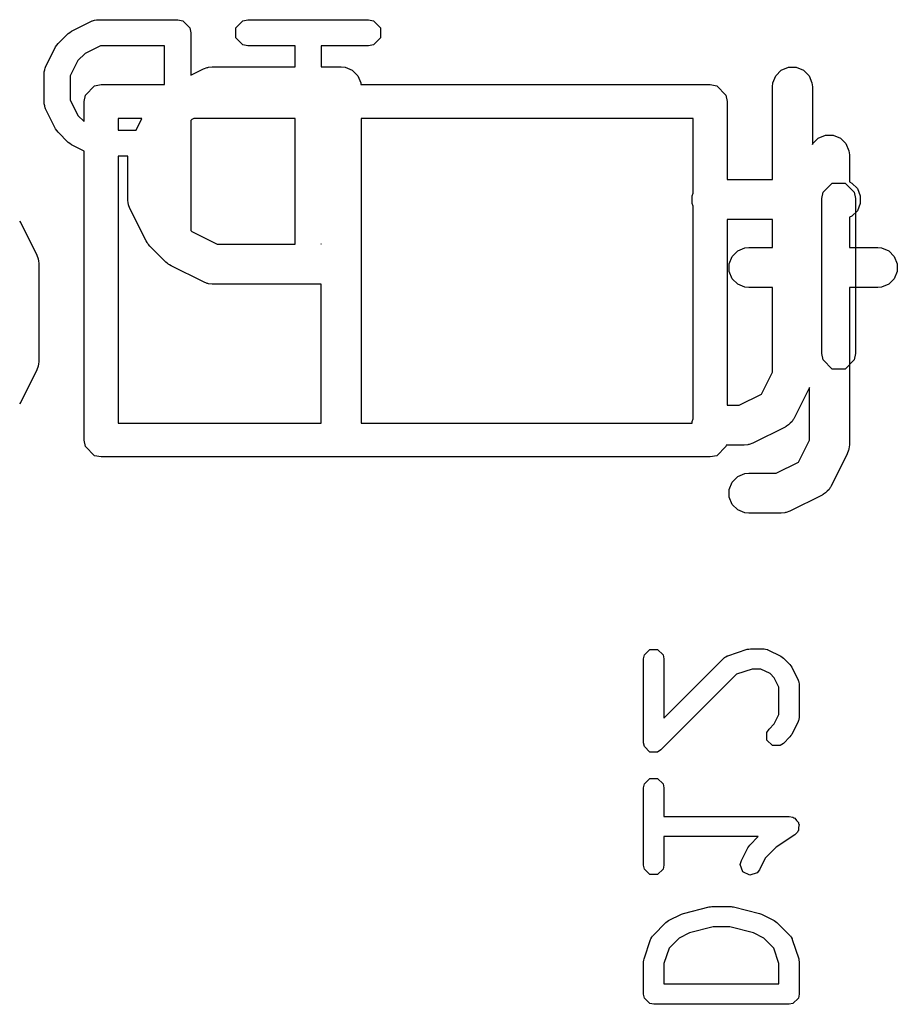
# Model space of a CAD drawing. Extents: x 94.3 to 121.8, y -81.7 to -63.9.
# Tile 9 of 32: x 102 to 105.3, y -76.6 to -72.9. Entities that reach past the tile are written whole.
import ezdxf

# ---------------------------------------------------------------- set-up
doc = ezdxf.new("R2010")
doc.units = 0
doc.layers.add('BLACK', color=7, linetype='CONTINUOUS')

msp = doc.modelspace()

# ---------------------------------------------------------------- linework, layer by layer
at = {"layer": 'BLACK', "linetype": 'CONTINUOUS'}
for p, q in [((102.170821, -72.975819), (102.246174, -72.938142)), ((102.246174, -72.938142), (102.248537, -72.937494)), ((102.248537, -72.937494), (102.24933, -72.936702)), ((102.24933, -72.936702), (102.257012, -72.935173)), ((102.257012, -72.935173), (102.264574, -72.933103)), ((102.264574, -72.933103), (102.265638, -72.933457)), ((102.265638, -72.933457), (102.268041, -72.93298)), ((102.268041, -72.93298), (102.569454, -72.93298)), ((102.569454, -72.93298), (102.588165, -72.936702)), ((102.588165, -72.936702), (102.614627, -72.963164)), ((102.788018, -72.963164), (102.81448, -72.936702)), ((102.81448, -72.936702), (102.833191, -72.93298)), ((102.833191, -72.93298), (103.285311, -72.93298)), ((103.285311, -72.93298), (103.304022, -72.936702)), ((103.304022, -72.936702), (103.330484, -72.963164)), ((102.120437, -73.022655), (102.158114, -72.984978)), ((102.158114, -72.984978), (102.164629, -72.980624)), ((102.164629, -72.980624), (102.170821, -72.975819)), ((102.614627, -72.963164), (102.618349, -72.981875)), ((102.618349, -72.981875), (102.618349, -73.141342)), ((102.788018, -73.000586), (102.788018, -72.963164)), ((103.330484, -72.963164), (103.330484, -73.000586)), ((102.111278, -73.035363), (102.11608, -73.029175)), ((102.11608, -73.029175), (102.120437, -73.022655)), ((102.279583, -73.03077), (102.221651, -73.059736)), ((102.520559, -73.03077), (102.279583, -73.03077)), ((102.520559, -73.1765), (102.520559, -73.03077)), ((102.81448, -73.027048), (102.788018, -73.000586)), ((102.833191, -73.03077), (102.81448, -73.027048)), ((103.010356, -73.03077), (102.833191, -73.03077)), ((103.010356, -73.109726), (103.010356, -73.03077)), ((103.285311, -73.03077), (103.108146, -73.03077)), ((103.108146, -73.03077), (103.108146, -73.109726)), ((103.304022, -73.027048), (103.285311, -73.03077)), ((103.330484, -73.000586), (103.304022, -73.027048)), ((102.073601, -73.110715), (102.111278, -73.035363)), ((102.221651, -73.059736), (102.195195, -73.086192)), ((102.195195, -73.086192), (102.166229, -73.144125)), ((102.068439, -73.132582), (102.068916, -73.130179)), ((102.068439, -73.245612), (102.068439, -73.132582)), ((102.068562, -73.129115), (102.070632, -73.121553)), ((102.068916, -73.130179), (102.068562, -73.129115)), ((102.070632, -73.121553), (102.072161, -73.113871)), ((102.072161, -73.113871), (102.072953, -73.113078)), ((102.072953, -73.113078), (102.073601, -73.110715)), ((102.618349, -73.141342), (102.665745, -73.117644)), ((102.665745, -73.117644), (102.679476, -73.112389)), ((102.679476, -73.112389), (102.682165, -73.112197)), ((102.682165, -73.112197), (102.684654, -73.111167)), ((102.684654, -73.111167), (102.699286, -73.109726)), ((102.699286, -73.109726), (103.010356, -73.109726)), ((103.108146, -73.109726), (103.183096, -73.109726)), ((103.183096, -73.109726), (103.197728, -73.111167)), ((103.197728, -73.111167), (103.224764, -73.122366)), ((103.224764, -73.122366), (103.245456, -73.143058)), ((104.814069, -73.143058), (104.834761, -73.122366)), ((104.834761, -73.122366), (104.861797, -73.111167)), ((104.861797, -73.111167), (104.891061, -73.111167)), ((104.891061, -73.111167), (104.918097, -73.122366)), ((104.918097, -73.122366), (104.938789, -73.143058)), ((102.166229, -73.144125), (102.166229, -73.234068)), ((102.2577, -73.181334), (102.282, -73.1765)), ((102.282, -73.1765), (102.520559, -73.1765)), ((103.245456, -73.143058), (103.256655, -73.170094)), ((103.256655, -73.170094), (103.257286, -73.1765)), ((103.257286, -73.1765), (104.568, -73.1765)), ((104.568, -73.1765), (104.5923, -73.181334)), ((104.801429, -73.184726), (104.80287, -73.170094)), ((104.80287, -73.170094), (104.814069, -73.143058)), ((104.938789, -73.143058), (104.949988, -73.170094)), ((104.949988, -73.170094), (104.951429, -73.184726)), ((102.2185, -73.24), (102.223334, -73.2157)), ((102.223334, -73.2157), (102.2577, -73.181334)), ((104.5923, -73.181334), (104.626666, -73.2157)), ((104.626666, -73.2157), (104.6315, -73.24)), ((104.801429, -73.533059), (104.801429, -73.184726)), ((104.951429, -73.184726), (104.951429, -73.401556)), ((102.068916, -73.248014), (102.068439, -73.245612)), ((102.068562, -73.249079), (102.068916, -73.248014)), ((102.070632, -73.25664), (102.068562, -73.249079)), ((102.166229, -73.234068), (102.195195, -73.292001)), ((102.2185, -73.315306), (102.2185, -73.24)), ((104.6315, -73.24), (104.6315, -73.533059)), ((102.072161, -73.264323), (102.070632, -73.25664)), ((102.072953, -73.265115), (102.072161, -73.264323)), ((102.073601, -73.267479), (102.072953, -73.265115)), ((102.111278, -73.342831), (102.073601, -73.267479)), ((102.195195, -73.292001), (102.2185, -73.315306)), ((102.3455, -73.3035), (102.3455, -73.347424)), ((102.435093, -73.3035), (102.3455, -73.3035)), ((102.413131, -73.347424), (102.435093, -73.3035)), ((102.62276, -73.306841), (102.618349, -73.311251)), ((102.618349, -73.311251), (102.618349, -73.723437)), ((102.629442, -73.3035), (102.62276, -73.306841)), ((103.010356, -73.3035), (102.629442, -73.3035)), ((103.010356, -73.773085), (103.010356, -73.3035)), ((103.258096, -73.3035), (103.258096, -74.4465)), ((104.5045, -73.3035), (103.258096, -73.3035)), ((104.5045, -73.583743), (104.5045, -73.3035)), ((102.11608, -73.349018), (102.111278, -73.342831)), ((102.120437, -73.355539), (102.11608, -73.349018)), ((102.158114, -73.393216), (102.120437, -73.355539)), ((102.3455, -73.347424), (102.413131, -73.347424)), ((102.164629, -73.397569), (102.158114, -73.393216)), ((102.170821, -73.402375), (102.164629, -73.397569)), ((104.951429, -73.401556), (104.952878, -73.398058)), ((104.952878, -73.398058), (104.97357, -73.377366)), ((104.97357, -73.377366), (105.000606, -73.366167)), ((105.000606, -73.366167), (105.02987, -73.366167)), ((105.02987, -73.366167), (105.056906, -73.377366)), ((105.056906, -73.377366), (105.077598, -73.398058)), ((105.077598, -73.398058), (105.088797, -73.425094)), ((102.2185, -73.426214), (102.170821, -73.402375)), ((102.2185, -74.51), (102.2185, -73.426214)), ((105.088797, -73.425094), (105.090238, -73.439726)), ((102.382381, -73.445214), (102.3455, -73.445214)), ((102.3455, -73.445214), (102.3455, -74.4465)), ((102.382381, -73.608059), (102.382381, -73.445214)), ((105.090238, -73.439726), (105.090238, -73.541852)), ((104.6315, -73.533059), (104.801429, -73.533059)), ((104.991478, -73.580148), (105.025844, -73.545782)), ((105.025844, -73.545782), (105.074444, -73.545782)), ((105.074444, -73.545782), (105.10881, -73.580148)), ((105.090238, -73.541852), (105.099525, -73.545699)), ((105.099525, -73.545699), (105.120217, -73.566391)), ((104.500489, -73.593427), (104.5045, -73.583743)), ((104.986644, -73.604448), (104.991478, -73.580148)), ((105.10881, -73.580148), (105.113644, -73.604448)), ((105.120217, -73.566391), (105.131416, -73.593427)), ((102.383822, -73.622691), (102.382381, -73.608059)), ((104.500489, -73.622691), (104.500489, -73.593427)), ((104.986644, -74.185019), (104.986644, -73.604448)), ((105.113644, -73.604448), (105.113644, -74.185019)), ((105.131416, -73.593427), (105.131416, -73.622691)), ((102.384853, -73.62518), (102.383822, -73.622691)), ((102.385044, -73.627868), (102.384853, -73.62518)), ((102.390299, -73.6416), (102.385044, -73.627868)), ((102.450775, -73.762552), (102.390299, -73.6416)), ((104.5045, -73.632374), (104.500489, -73.622691)), ((104.5045, -74.43041), (104.5045, -73.632374)), ((105.120217, -73.649727), (105.099525, -73.670419)), ((105.131416, -73.622691), (105.120217, -73.649727)), ((101.976213, -73.68917), (101.980178, -73.69547)), ((101.980178, -73.69547), (102.040654, -73.816423)), ((104.801429, -73.683059), (104.6315, -73.683059)), ((104.6315, -73.683059), (104.6315, -74.379726)), ((104.801429, -73.788059), (104.801429, -73.683059)), ((105.099525, -73.670419), (105.090238, -73.674265)), ((105.090238, -73.674265), (105.090238, -73.788059)), ((102.618349, -73.723437), (102.622761, -73.727849)), ((102.622761, -73.727849), (102.716991, -73.774964)), ((102.454739, -73.768849), (102.450775, -73.762552)), ((102.455497, -73.770679), (102.454739, -73.768849)), ((102.457187, -73.772738), (102.455497, -73.770679)), ((102.458607, -73.774994), (102.457187, -73.772738)), ((102.460103, -73.776291), (102.458607, -73.774994)), ((102.464824, -73.782044), (102.460103, -73.776291)), ((102.525301, -73.842521), (102.464824, -73.782044)), ((102.716991, -73.774964), (103.01073, -73.774964)), ((103.01073, -73.774964), (103.010356, -73.773085)), ((103.108096, -73.773336), (103.107772, -73.774964)), ((103.107772, -73.774964), (103.108096, -73.774964)), ((103.108096, -73.774964), (103.108096, -73.773336)), ((104.650497, -73.821391), (104.671189, -73.800699)), ((104.671189, -73.800699), (104.698225, -73.7895)), ((104.698225, -73.7895), (104.712857, -73.788059)), ((104.712857, -73.788059), (104.801429, -73.788059)), ((105.090238, -73.788059), (105.196666, -73.788059)), ((105.196666, -73.788059), (105.211298, -73.7895)), ((105.211298, -73.7895), (105.238334, -73.800699)), ((105.238334, -73.800699), (105.259026, -73.821391)), ((102.040654, -73.816423), (102.045909, -73.830155)), ((102.045909, -73.830155), (102.046099, -73.832842)), ((102.046099, -73.832842), (102.047131, -73.835332)), ((102.047131, -73.835332), (102.048572, -73.849964)), ((102.53105, -73.847239), (102.525301, -73.842521)), ((104.639298, -73.848427), (104.650497, -73.821391)), ((105.259026, -73.821391), (105.270225, -73.848427)), ((102.048572, -73.849964), (102.048572, -74.212821)), ((102.53235, -73.848738), (102.53105, -73.847239)), ((102.534609, -73.850159), (102.53235, -73.848738)), ((102.536666, -73.851848), (102.534609, -73.850159)), ((102.538493, -73.852605), (102.536666, -73.851848)), ((102.544793, -73.85657), (102.538493, -73.852605)), ((102.665745, -73.917046), (102.544793, -73.85657)), ((104.639298, -73.877691), (104.639298, -73.848427)), ((104.650497, -73.904727), (104.639298, -73.877691)), ((105.270225, -73.877691), (105.259026, -73.904727)), ((105.270225, -73.848427), (105.270225, -73.877691)), ((102.679476, -73.922301), (102.665745, -73.917046)), ((104.671189, -73.925419), (104.650497, -73.904727)), ((105.259026, -73.904727), (105.238334, -73.925419)), ((102.682165, -73.922492), (102.679476, -73.922301)), ((102.684654, -73.923523), (102.682165, -73.922492)), ((102.699286, -73.924964), (102.684654, -73.923523)), ((103.108096, -73.924964), (102.699286, -73.924964)), ((103.108096, -74.4465), (103.108096, -73.924964)), ((104.698225, -73.936618), (104.671189, -73.925419)), ((104.712857, -73.938059), (104.698225, -73.936618)), ((104.801429, -73.938059), (104.712857, -73.938059)), ((104.801429, -74.255591), (104.801429, -73.938059)), ((105.196666, -73.938059), (105.090238, -73.938059)), ((105.090238, -73.938059), (105.090238, -74.528297)), ((105.211298, -73.936618), (105.196666, -73.938059)), ((105.238334, -73.925419), (105.211298, -73.936618)), ((102.048572, -74.212821), (102.047131, -74.227453)), ((104.991478, -74.209319), (104.986644, -74.185019)), ((105.025844, -74.243685), (104.991478, -74.209319)), ((105.10881, -74.209319), (105.074444, -74.243685)), ((105.113644, -74.185019), (105.10881, -74.209319)), ((102.040654, -74.246362), (101.980178, -74.367314)), ((102.045909, -74.232631), (102.040654, -74.246362)), ((102.0461, -74.229941), (102.045909, -74.232631)), ((102.047131, -74.227453), (102.0461, -74.229941)), ((105.074444, -74.243685), (105.025844, -74.243685)), ((104.76005, -74.338348), (104.801429, -74.255591)), ((104.940238, -74.313383), (104.883034, -74.427791)), ((104.940238, -74.510591), (104.940238, -74.313383)), ((104.677295, -74.379726), (104.76005, -74.338348)), ((101.980178, -74.367314), (101.976213, -74.373613)), ((104.6315, -74.379726), (104.677295, -74.379726)), ((104.500489, -74.440094), (104.5045, -74.43041)), ((104.879862, -74.432829), (104.875201, -74.440234)), ((104.881109, -74.431392), (104.879862, -74.432829)), ((104.881493, -74.430237), (104.881109, -74.431392)), ((104.883034, -74.427791), (104.881493, -74.430237)), ((102.3455, -74.4465), (103.108096, -74.4465)), ((103.258096, -74.4465), (104.500489, -74.4465)), ((104.500489, -74.4465), (104.500489, -74.440094)), ((104.849493, -74.461332), (104.728541, -74.521808)), ((104.851939, -74.459791), (104.849493, -74.461332)), ((104.853094, -74.459407), (104.851939, -74.459791)), ((104.854531, -74.45816), (104.853094, -74.459407)), ((104.861935, -74.4535), (104.854531, -74.45816)), ((104.868096, -74.446395), (104.861935, -74.4535)), ((104.875201, -74.440234), (104.868096, -74.446395)), ((102.223334, -74.5343), (102.2185, -74.51)), ((102.2577, -74.568666), (102.223334, -74.5343)), ((104.626666, -74.5343), (104.5923, -74.568666)), ((104.627576, -74.529726), (104.626666, -74.5343)), ((104.695, -74.529726), (104.627576, -74.529726)), ((104.709632, -74.528285), (104.695, -74.529726)), ((104.712121, -74.527253), (104.709632, -74.528285)), ((104.714809, -74.527063), (104.712121, -74.527253)), ((104.728541, -74.521808), (104.714809, -74.527063)), ((104.898859, -74.593348), (104.940238, -74.510591)), ((105.087765, -74.545418), (105.087575, -74.548106)), ((105.088797, -74.542929), (105.087765, -74.545418)), ((105.090238, -74.528297), (105.088797, -74.542929)), ((102.282, -74.5735), (102.2577, -74.568666)), ((104.568, -74.5735), (102.282, -74.5735)), ((104.5923, -74.568666), (104.568, -74.5735)), ((105.08232, -74.561838), (105.021843, -74.682791)), ((105.087575, -74.548106), (105.08232, -74.561838)), ((104.816104, -74.634726), (104.898859, -74.593348)), ((104.650497, -74.668058), (104.671189, -74.647366)), ((104.671189, -74.647366), (104.698225, -74.636167)), ((104.698225, -74.636167), (104.712857, -74.634726)), ((104.712857, -74.634726), (104.816104, -74.634726)), ((104.639298, -74.695094), (104.650497, -74.668058)), ((105.018671, -74.687829), (105.01401, -74.695234)), ((105.019918, -74.686392), (105.018671, -74.687829)), ((105.020302, -74.685237), (105.019918, -74.686392)), ((105.021843, -74.682791), (105.020302, -74.685237)), ((104.639298, -74.724358), (104.639298, -74.695094)), ((104.650497, -74.751394), (104.639298, -74.724358)), ((104.988302, -74.716332), (104.86735, -74.776808)), ((104.990748, -74.714791), (104.988302, -74.716332)), ((104.991903, -74.714407), (104.990748, -74.714791)), ((104.99334, -74.71316), (104.991903, -74.714407)), ((105.000744, -74.7085), (104.99334, -74.71316)), ((105.006905, -74.701395), (105.000744, -74.7085)), ((105.01401, -74.695234), (105.006905, -74.701395)), ((104.671189, -74.772086), (104.650497, -74.751394)), ((104.698225, -74.783285), (104.671189, -74.772086)), ((104.712857, -74.784726), (104.698225, -74.783285)), ((104.833809, -74.784726), (104.712857, -74.784726)), ((104.848441, -74.783285), (104.833809, -74.784726)), ((104.85093, -74.782253), (104.848441, -74.783285)), ((104.853618, -74.782063), (104.85093, -74.782253)), ((104.86735, -74.776808), (104.853618, -74.782063)), ((104.318032, -75.331011), (104.320932, -75.316431)), ((104.320932, -75.316431), (104.341552, -75.295811)), ((104.341552, -75.295811), (104.370712, -75.295811)), ((104.370712, -75.295811), (104.391332, -75.316431)), ((104.391332, -75.316431), (104.394232, -75.331011)), ((104.626765, -75.323391), (104.631837, -75.320002)), ((104.631837, -75.320002), (104.63271, -75.320002)), ((104.63271, -75.320002), (104.63437, -75.319056)), ((104.63437, -75.319056), (104.70694, -75.294866)), ((104.70694, -75.294866), (104.713, -75.294102)), ((104.713, -75.294102), (104.718989, -75.292911)), ((104.718989, -75.292911), (104.76737, -75.292911)), ((104.76737, -75.292911), (104.769241, -75.293283)), ((104.769241, -75.293283), (104.770071, -75.293007)), ((104.770071, -75.293007), (104.77596, -75.294619)), ((104.77596, -75.294619), (104.78195, -75.295811)), ((104.78195, -75.295811), (104.782567, -75.296428)), ((104.782567, -75.296428), (104.784409, -75.296933)), ((104.784409, -75.296933), (104.832789, -75.321123)), ((104.832789, -75.321123), (104.837608, -75.324863)), ((104.318032, -75.645487), (104.318032, -75.331011)), ((104.394232, -75.553505), (104.619477, -75.328261)), ((104.394232, -75.331011), (104.394232, -75.553505)), ((104.619477, -75.328261), (104.621063, -75.3272)), ((104.621063, -75.3272), (104.621455, -75.326418)), ((104.621455, -75.326418), (104.626765, -75.323391)), ((104.837608, -75.324863), (104.842692, -75.32826)), ((104.842692, -75.32826), (104.866883, -75.352451)), ((104.866883, -75.352451), (104.870277, -75.35753)), ((104.870277, -75.35753), (104.87402, -75.362353)), ((104.666997, -75.388502), (104.383073, -75.672428)), ((104.725172, -75.369111), (104.666997, -75.388502)), ((104.758375, -75.369111), (104.725172, -75.369111)), ((104.793182, -75.386514), (104.758375, -75.369111)), ((104.808629, -75.401961), (104.793182, -75.386514)), ((104.87402, -75.362353), (104.89821, -75.410734)), ((104.826032, -75.436767), (104.808629, -75.401961)), ((104.89821, -75.410734), (104.898714, -75.412575)), ((104.898714, -75.412575), (104.899332, -75.413193)), ((104.899332, -75.413193), (104.900523, -75.419182)), ((104.900523, -75.419182), (104.902136, -75.425072)), ((104.902136, -75.425072), (104.901859, -75.4259)), ((104.901859, -75.4259), (104.902232, -75.427773)), ((104.902232, -75.427773), (104.902232, -75.548725)), ((104.826032, -75.539731), (104.826032, -75.436767)), ((104.808629, -75.574537), (104.826032, -75.539731)), ((104.78881, -75.594356), (104.808629, -75.574537)), ((104.89821, -75.565764), (104.87402, -75.614145)), ((104.898714, -75.563922), (104.89821, -75.565764)), ((104.899332, -75.563305), (104.898714, -75.563922)), ((104.900523, -75.557315), (104.899332, -75.563305)), ((104.902136, -75.551426), (104.900523, -75.557315)), ((104.902232, -75.548725), (104.901859, -75.550597)), ((104.901859, -75.550597), (104.902136, -75.551426)), ((104.780551, -75.606716), (104.78881, -75.594356)), ((104.780551, -75.635878), (104.780551, -75.606716)), ((104.87402, -75.614145), (104.870277, -75.618967)), ((104.320932, -75.660067), (104.318032, -75.645487)), ((104.80117, -75.656497), (104.780551, -75.635878)), ((104.842692, -75.648238), (104.830332, -75.656497)), ((104.866883, -75.624047), (104.842692, -75.648238)), ((104.870277, -75.618967), (104.866883, -75.624047)), ((104.320932, -75.660068), (104.320932, -75.660067)), ((104.341551, -75.680687), (104.320932, -75.660068)), ((104.341552, -75.680687), (104.341551, -75.680687)), ((104.370712, -75.680687), (104.341552, -75.680687)), ((104.370713, -75.680687), (104.370712, -75.680687)), ((104.383073, -75.672428), (104.370713, -75.680687)), ((104.830332, -75.656497), (104.80117, -75.656497)), ((104.318032, -75.814821), (104.320932, -75.800241)), ((104.320932, -75.800241), (104.341552, -75.779621)), ((104.341552, -75.779621), (104.370712, -75.779621)), ((104.370712, -75.779621), (104.391332, -75.800241)), ((104.391332, -75.800241), (104.394232, -75.814821)), ((104.318032, -76.105107), (104.318032, -75.814821)), ((104.394232, -75.814821), (104.394232, -75.921864)), ((104.394232, -75.921864), (104.864132, -75.921864)), ((104.864132, -75.921864), (104.878712, -75.924764)), ((104.878712, -75.924764), (104.881485, -75.927537)), ((104.881485, -75.927537), (104.885333, -75.928307)), ((104.885333, -75.928307), (104.891488, -75.93754)), ((104.891488, -75.93754), (104.899332, -75.945384)), ((104.899332, -75.945384), (104.899332, -75.949305)), ((104.899332, -75.949305), (104.901508, -75.95257)), ((104.895789, -75.981164), (104.885266, -75.991665)), ((104.896558, -75.977317), (104.895789, -75.981164)), ((104.899332, -75.974544), (104.896558, -75.977317)), ((104.901508, -75.95257), (104.899332, -75.963449)), ((104.899332, -75.963449), (104.899332, -75.974544)), ((104.74796, -75.998064), (104.394232, -75.998064)), ((104.394232, -75.998064), (104.394232, -76.105107)), ((104.716239, -76.029785), (104.74796, -75.998064)), ((104.885266, -75.991665), (104.815836, -76.037951)), ((104.684911, -76.088068), (104.709103, -76.039687)), ((104.709103, -76.039687), (104.71284, -76.03487)), ((104.71284, -76.03487), (104.716239, -76.029785)), ((104.815836, -76.037951), (104.774492, -76.079295)), ((104.680985, -76.102406), (104.684911, -76.088068)), ((104.774492, -76.079295), (104.753067, -76.122146)), ((104.320932, -76.119687), (104.318032, -76.105107)), ((104.341552, -76.140307), (104.320932, -76.119687)), ((104.391332, -76.119687), (104.370712, -76.140307)), ((104.394232, -76.105107), (104.391332, -76.119687)), ((104.690206, -76.13007), (104.680985, -76.102406)), ((104.716288, -76.143111), (104.690206, -76.13007)), ((104.743952, -76.13389), (104.716288, -76.143111)), ((104.753067, -76.122146), (104.743952, -76.13389)), ((104.370712, -76.140307), (104.341552, -76.140307)), ((104.467843, -76.285859), (104.564605, -76.261668)), ((104.564605, -76.261668), (104.569265, -76.261441)), ((104.569265, -76.261441), (104.573846, -76.26053)), ((104.573846, -76.26053), (104.646418, -76.26053)), ((104.646418, -76.26053), (104.650998, -76.261441)), ((104.650998, -76.261441), (104.655659, -76.261668)), ((104.655659, -76.261668), (104.752421, -76.285859)), ((104.401762, -76.320071), (104.406832, -76.316683)), ((104.406832, -76.316683), (104.411664, -76.312933)), ((104.411664, -76.312933), (104.460045, -76.288743)), ((104.460045, -76.288743), (104.464071, -76.28764)), ((104.464071, -76.28764), (104.467843, -76.285859)), ((104.752421, -76.285859), (104.756192, -76.28764)), ((104.756192, -76.28764), (104.760219, -76.288743)), ((104.760219, -76.288743), (104.808599, -76.312933)), ((104.808599, -76.312933), (104.813418, -76.316673)), ((104.813418, -76.316673), (104.818502, -76.32007)), ((104.353382, -76.368452), (104.401762, -76.320071)), ((104.578535, -76.33673), (104.490383, -76.358768)), ((104.641729, -76.33673), (104.578535, -76.33673)), ((104.729879, -76.358767), (104.641729, -76.33673)), ((104.818502, -76.32007), (104.866883, -76.368451)), ((104.319987, -76.455916), (104.344178, -76.383343)), ((104.344178, -76.383343), (104.345123, -76.381685)), ((104.345123, -76.380812), (104.348513, -76.375738)), ((104.345123, -76.381685), (104.345123, -76.380812)), ((104.348513, -76.375738), (104.35154, -76.370429)), ((104.35154, -76.370429), (104.352322, -76.370037)), ((104.352322, -76.370037), (104.353382, -76.368452)), ((104.451272, -76.378324), (104.413623, -76.415972)), ((104.490383, -76.358768), (104.451272, -76.378324)), ((104.768992, -76.378324), (104.729879, -76.358767)), ((104.806641, -76.415973), (104.768992, -76.378324)), ((104.866883, -76.368451), (104.867943, -76.370038)), ((104.867943, -76.370038), (104.868725, -76.370429)), ((104.868725, -76.370429), (104.871746, -76.375728)), ((104.871746, -76.375728), (104.875142, -76.380811)), ((104.875142, -76.380811), (104.875142, -76.381686)), ((104.875142, -76.381686), (104.876087, -76.383344)), ((104.876087, -76.383344), (104.900277, -76.455916)), ((104.413623, -76.415972), (104.394232, -76.474147)), ((104.826032, -76.474146), (104.806641, -76.415973)), ((104.318032, -76.467964), (104.319223, -76.461974)), ((104.319223, -76.461974), (104.319987, -76.455916)), ((104.900277, -76.455916), (104.90104, -76.461973)), ((104.90104, -76.461973), (104.902232, -76.467964)), ((104.318032, -76.588916), (104.318032, -76.467964)), ((104.394232, -76.474147), (104.394232, -76.550816)), ((104.826032, -76.550816), (104.826032, -76.474146)), ((104.902232, -76.467964), (104.902232, -76.588916)), ((104.394232, -76.550816), (104.826032, -76.550816)), ((104.320932, -76.603496), (104.318032, -76.588916)), ((104.341552, -76.624116), (104.320932, -76.603496)), ((104.899332, -76.603496), (104.878712, -76.624116)), ((104.902232, -76.588916), (104.899332, -76.603496)), ((104.356132, -76.627016), (104.341552, -76.624116)), ((104.864132, -76.627016), (104.356132, -76.627016)), ((104.878712, -76.624116), (104.864132, -76.627016))]:
    msp.add_line(p, q, dxfattribs=at)

doc.saveas('drawing.dxf')
